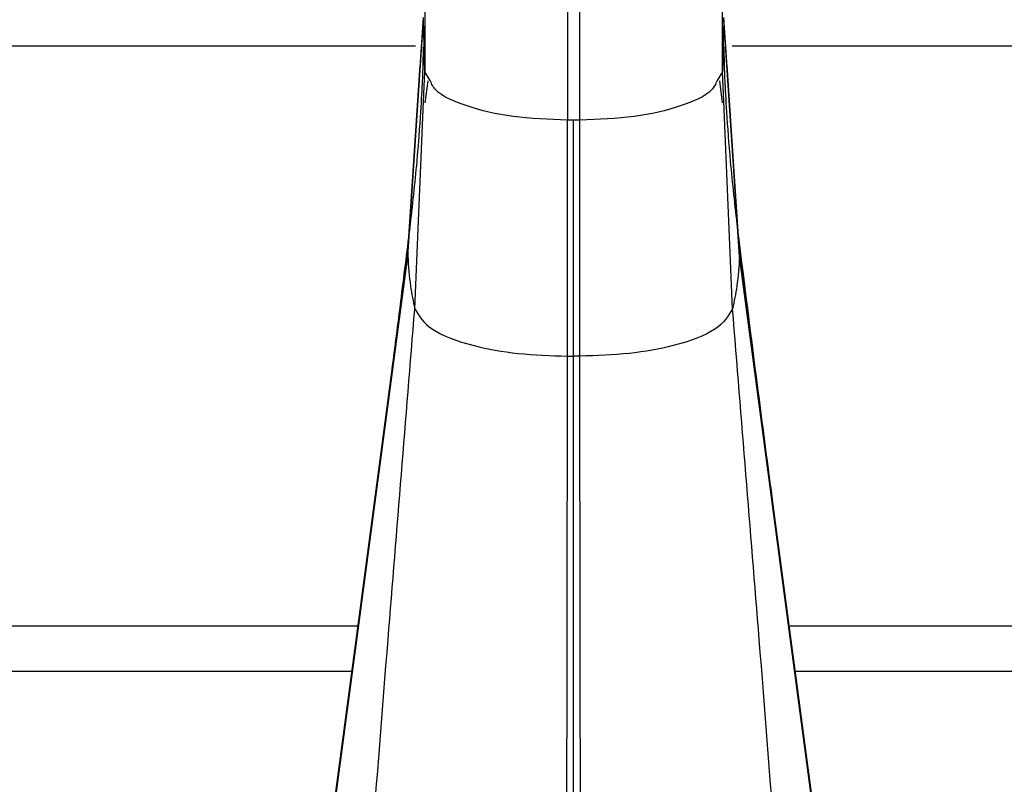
# Model space of a CAD drawing. Header units: millimetres. Extents: x 344 to 1211, y 459 to 1187.
# Tile 15 of 17: x 1107 to 1133, y 1132 to 1152. Entities that reach past the tile are written whole.
import ezdxf

# ---------------------------------------------------------------- set-up
doc = ezdxf.new("R2010")
doc.units = ezdxf.units.MM
doc.header["$LTSCALE"] = 5

msp = doc.modelspace()

# ---------------------------------------------------------------- linework, layer by layer
at = {"color": 7, "linetype": 'Continuous', "lineweight": 25}
for p, q in [((1118.036, 1163.382), (1118.036, 1151.104)), ((1125.962, 1151.104), (1125.962, 1163.382)), ((1121.836, 1162.094), (1121.836, 1149.816)), ((1122.162, 1149.816), (1122.162, 1162.094)), ((1117.582, 1146.184), (1118, 1152.492)), ((1117.93, 1151.498), (1118, 1152.552)), ((1118.036, 1151.104), (1118.001, 1152.492)), ((1125.998, 1152.492), (1125.962, 1151.104)), ((1126.417, 1146.184), (1125.998, 1152.492)), ((1126.069, 1151.498), (1125.999, 1152.552)), ((1117.789, 1151.785), (1083.204, 1151.785)), ((1117.993, 1151.762), (1117.981, 1151.242)), ((1126.018, 1151.242), (1126.005, 1151.762)), ((1160.795, 1151.785), (1126.223, 1151.785)), ((1117.581, 1146.245), (1117.93, 1151.498)), ((1117.582, 1146.306), (1117.912, 1151.283)), ((1126.418, 1146.245), (1126.069, 1151.498)), ((1126.417, 1146.306), (1126.086, 1151.283)), ((1118.002, 1150.311), (1118.036, 1151.104)), ((1118.179, 1150.868), (1118.036, 1151.104)), ((1125.962, 1151.104), (1125.819, 1150.868)), ((1125.996, 1150.311), (1125.963, 1151.104)), ((1118.11, 1150.861), (1118.031, 1150.28)), ((1125.967, 1150.28), (1125.889, 1150.861)), ((1117.767, 1144.787), (1118.002, 1150.311)), ((1126.231, 1144.787), (1125.996, 1150.311)), ((1121.999, 1149.816), (1121.836, 1149.816)), ((1122.162, 1149.816), (1121.999, 1149.816)), ((1121.999, 1148.559), (1121.999, 1149.816)), ((1121.999, 1147.301), (1121.999, 1148.559)), ((1121.999, 1146.044), (1121.999, 1147.301)), ((1121.999, 1144.787), (1121.999, 1146.044)), ((1121.999, 1143.529), (1121.999, 1144.787)), ((1121.999, 1138.875), (1121.999, 1143.529)), ((1121.999, 1134.22), (1121.999, 1138.875)), ((1116.234, 1136.332), (1081.01, 1136.332)), ((1162.988, 1136.332), (1127.763, 1136.332)), ((1082.211, 1135.132), (1116.091, 1135.132)), ((1127.925, 1135.132), (1161.788, 1135.132)), ((1121.999, 1129.565), (1121.999, 1134.22))]:
    msp.add_line(p, q, dxfattribs=at)
at = {"color": 7, "linetype": 'Continuous', "lineweight": 25, "flags": 128}
for points in [[(1114.486, 1123.087), (1116.22, 1136.09), (1117.582, 1146.306)], [(1129.512, 1123.087), (1127.779, 1136.09), (1126.417, 1146.306)], [(1114.484, 1123.016), (1116.218, 1136.024), (1117.581, 1146.245)], [(1114.486, 1122.945), (1116.22, 1135.959), (1117.582, 1146.184)], [(1129.512, 1122.945), (1127.779, 1135.959), (1126.417, 1146.184)], [(1129.514, 1123.016), (1127.78, 1136.024), (1126.418, 1146.245)], [(1121.812, 1125.971), (1121.823, 1135.803), (1121.832, 1143.529)], [(1122.186, 1125.971), (1122.176, 1135.803), (1122.166, 1143.529)]]:
    msp.add_lwpolyline(points, dxfattribs=at)
at = {"color": 7, "linetype": 'Continuous', "lineweight": 25}
for points, knots in [([(1117.981, 1151.239), (1117.979, 1151.207), (1117.977, 1151.143), (1117.962, 1150.796), (1117.92, 1150.009), (1117.821, 1148.629), (1117.698, 1147.534), (1117.63, 1146.929)], [0, 0, 0, 0, 0.101337, 0.202056, 0.418292, 0.678635, 1, 1, 1, 1]), ([(1126.369, 1146.929), (1126.301, 1147.534), (1126.177, 1148.629), (1126.078, 1150.009), (1126.036, 1150.796), (1126.021, 1151.143), (1126.019, 1151.207), (1126.018, 1151.239)], [0, 0, 0, 0, 0.321365, 0.581708, 0.797944, 0.898663, 1, 1, 1, 1]), ([(1121.836, 1149.816), (1121.34, 1149.835), (1120.348, 1149.874), (1119.11, 1150.173), (1118.327, 1150.525), (1118.217, 1150.78), (1118.179, 1150.868)], [0, 0, 0, 0, 0.284029, 0.568058, 0.852087, 1, 1, 1, 1]), ([(1125.819, 1150.868), (1125.781, 1150.78), (1125.671, 1150.525), (1124.889, 1150.173), (1123.651, 1149.874), (1122.658, 1149.835), (1122.162, 1149.816)], [0, 0, 0, 0, 0.147913, 0.431942, 0.715971, 1, 1, 1, 1]), ([(1121.832, 1143.529), (1121.834, 1144.703), (1121.836, 1146.798), (1121.836, 1148.894), (1121.836, 1149.816)], [0, 0, 0, 0, 0.559986, 1, 1, 1, 1]), ([(1122.166, 1143.529), (1122.165, 1144.703), (1122.162, 1146.798), (1122.162, 1148.894), (1122.162, 1149.816)], [0, 0, 0, 0, 0.559986, 1, 1, 1, 1]), ([(1117.631, 1146.942), (1117.55, 1146.289), (1117.352, 1144.706), (1117.026, 1142.183), (1116.781, 1140.315), (1116.655, 1139.354)], [0, 0, 0, 0, 0.253981, 0.615932, 1, 1, 1, 1]), ([(1127.296, 1139.711), (1127.192, 1140.495), (1126.876, 1142.887), (1126.572, 1145.312), (1126.367, 1146.942)], [0, 0, 0, 0, 0.3276212, 1, 1, 1, 1]), ([(1117.581, 1146.245), (1117.581, 1146.256), (1117.581, 1146.277), (1117.581, 1146.297), (1117.582, 1146.306)], [0, 0, 0, 0, 0.559587, 1, 1, 1, 1]), ([(1126.418, 1146.245), (1126.418, 1146.256), (1126.417, 1146.277), (1126.417, 1146.297), (1126.417, 1146.306)], [0, 0, 0, 0, 0.559587, 1, 1, 1, 1]), ([(1117.581, 1146.245), (1117.581, 1146.234), (1117.581, 1146.213), (1117.581, 1146.193), (1117.582, 1146.184)], [0, 0, 0, 0, 0.5595874, 1, 1, 1, 1]), ([(1117.582, 1146.184), (1117.598, 1145.92), (1117.627, 1145.452), (1117.725, 1144.988), (1117.767, 1144.787)], [0, 0, 0, 0, 0.565052, 1, 1, 1, 1]), ([(1126.417, 1146.184), (1126.4, 1145.92), (1126.371, 1145.452), (1126.274, 1144.988), (1126.231, 1144.787)], [0, 0, 0, 0, 0.565052, 1, 1, 1, 1]), ([(1126.418, 1146.245), (1126.418, 1146.234), (1126.417, 1146.213), (1126.417, 1146.193), (1126.417, 1146.184)], [0, 0, 0, 0, 0.5595874, 1, 1, 1, 1]), ([(1116.182, 1124.753), (1116.469, 1128.496), (1116.983, 1135.18), (1117.528, 1141.851), (1117.767, 1144.787)], [0, 0, 0, 0, 0.559935, 1, 1, 1, 1]), ([(1117.767, 1144.787), (1117.879, 1144.599), (1118.105, 1144.221), (1119.2, 1143.811), (1120.496, 1143.57), (1121.388, 1143.543), (1121.832, 1143.529)], [0, 0, 0, 0, 0.2766, 0.557953, 0.77989, 1, 1, 1, 1]), ([(1126.231, 1144.787), (1126.119, 1144.599), (1125.893, 1144.221), (1124.799, 1143.811), (1123.502, 1143.57), (1122.61, 1143.543), (1122.166, 1143.529)], [0, 0, 0, 0, 0.2766, 0.557953, 0.77989, 1, 1, 1, 1]), ([(1127.817, 1124.753), (1127.529, 1128.496), (1127.015, 1135.18), (1126.471, 1141.851), (1126.231, 1144.787)], [0, 0, 0, 0, 0.559935, 1, 1, 1, 1]), ([(1121.832, 1143.529), (1121.863, 1143.529), (1121.919, 1143.529), (1121.975, 1143.529), (1121.999, 1143.529)], [0, 0, 0, 0, 0.560381, 1, 1, 1, 1]), ([(1122.166, 1143.529), (1122.135, 1143.529), (1122.079, 1143.529), (1122.024, 1143.529), (1121.999, 1143.529)], [0, 0, 0, 0, 0.560381, 1, 1, 1, 1])]:
    msp.add_open_spline(points, degree=3, knots=knots, dxfattribs=at)

doc.saveas('drawing.dxf')
